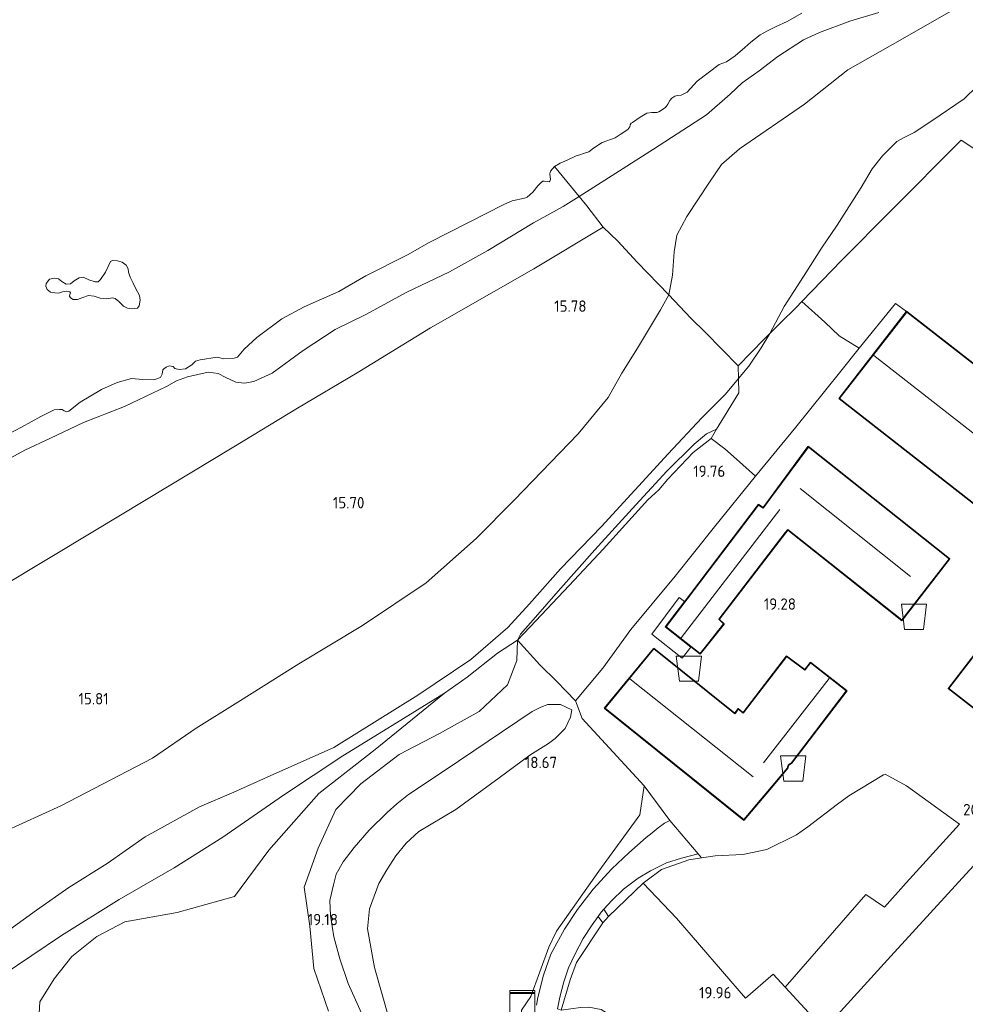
# Model space of a CAD drawing. Extents: x 196936 to 200438, y 361224 to 364196.
# Tile 249 of 256: x 198827 to 198977, y 363641 to 363797. Entities that reach past the tile are written whole.
import ezdxf
from ezdxf.enums import TextEntityAlignment as Align

# ---------------------------------------------------------------- set-up
doc = ezdxf.new("R2010")
doc.units = 0
for name, color, linetype, lineweight in [('B-ME-GR-BOUWLAND_AKKERBOUW-GV', 80, 'Continuous', 13), ('B-ME-GR-GRAS-GV', 60, 'Continuous', 13), ('B-ME-GW-TALUD_KRUIN-G', 90, 'Continuous', 18), ('B-ME-GW-TALUD_TEEN-G', 90, 'Continuous', 18), ('B-ME-IE-MEUBILAIR_WEGMEUBILAIR-S', 7, 'Continuous', 25), ('B-ME-IE-TERREINAFSCHEIDING_DOORGANG-G', 210, 'Continuous', 18), ('B-ME-IE-TERREINAFSCHEIDING_KUNSTMATIG_HEKWERK-G', 20, 'IE-TERREINAFSCHEIDING-KUNSTMATIG', 18), ('B-ME-KG-KADASTRAAL_DAKRAND-G', 170, 'Continuous', 18), ('B-ME-KG-KADASTRAAL_NOK-G', 10, 'Continuous', 18), ('B-ME-OG-BEBOUWING_BOERDERIJ-GV', 7, 'Continuous', 35), ('B-ME-OG-BEBOUWING_LUIFEL-GV', 7, 'Continuous', 18), ('B-ME-OG-BEBOUWING_SCHUUR-GV', 7, 'Continuous', 35), ('B-ME-OG-HOOGTEPUNT-S', 7, 'Continuous', 25), ('B-ME-OG-TERREIN_ERF-GV', 7, 'Continuous', 18), ('B-ME-OG-TERREIN_GROEN-GV', 7, 'Continuous', 18), ('B-ME-OG-TERREIN_GROEN_TUIN-GV', 7, 'Continuous', 18), ('B-ME-OG-WATER_POEL-GV', 7, 'Continuous', 18), ('B-ME-VH-VERHARDING_HALFVERHARDING-GV', 252, 'Continuous', 18), ('B-ME-VH-VERHARDING_STRAATBAKSTEEN-GV', 252, 'Continuous', 18)]:
    doc.layers.add(name, color=color, linetype=linetype, lineweight=lineweight)
doc.layers.add('B-ME-OG-BEBOUWING_SILO-S', color=7, linetype='Continuous')
doc.styles.add('NLCS-ISO-ANNOTATIVE-T18', font='NLCS-ISO.ttf', dxfattribs={"height": 1.8})
doc.linetypes.add('IE-TERREINAFSCHEIDING-KUNSTMATIG', pattern='A,4,[82,NLCS.SHX,S=0.75,R=90,X=0,Y=0],4,-2', length=10)

# ---------------------------------------------------------------- blocks, each defined once
blk = doc.blocks.new('SAL-HOOGTELABEL-SO')
at = {"color": 0, "linetype": 'ByBlock', "lineweight": -2, "style": 'NLCS-ISO-ANNOTATIVE-T18'}
blk.add_attdef('HOOGTE', text='', height=1.8, dxfattribs=at).set_placement((2.79, 0), align=Align.RIGHT)
blk = doc.blocks.new('SKL-DATA_KAST-SO')
at = {"color": 0, "linetype": 'ByBlock', "lineweight": 18}
for points in [[(-2, 2), (2, 2), (2, 1.68), (-2, 1.68)], [(-2, 1.52), (2, 1.52), (2, -2), (-2, -2)]]:
    blk.add_lwpolyline(points, close=True, dxfattribs=at)
blk = doc.blocks.new('SOG-OPSLAG-SO')
at = {"color": 0, "linetype": 'ByBlock', "lineweight": 18}
blk.add_lwpolyline([(-1.5, -2), (1.5, -2), (2, 2), (-2, 2)], close=True, dxfattribs=at)

msp = doc.modelspace()

# ---------------------------------------------------------------- linework, layer by layer
at = {"layer": 'B-ME-GR-BOUWLAND_AKKERBOUW-GV'}
msp.add_polyline3d([(198954.737, 363637.322, 20.138), (198965.332, 363648.923, 20.236), (198977.752, 363662.538, 20.171), (198987.09, 363672.545, 20.232), (198993.32, 363669.37, 20.405), (199007.479, 363659.392, 20.496), (199018.464, 363651.603, 20.604), (199022.952, 363649.57, 20.704), (199025.902, 363647.034, 20.669), (199029.882, 363644.038, 20.669), (199033.89, 363641.565, 20.556), (199034.892, 363641.418, 20.513), (199036.042, 363642.273, 20.495), (199045.148, 363653.418, 20.417), (199053.61, 363663, 20.391), (199059.113, 363670.239, 20.365)], dxfattribs=at)
at = {"layer": 'B-ME-GR-GRAS-GV'}
for points in [[(198963.408, 363798.432, 15.074), (198958.831, 363797.077, 15.07), (198953.986, 363795.29, 15.135), (198951.499, 363794.094, 15.156), (198947.424, 363791.475, 15.161), (198944.469, 363789.19, 15.117), (198941.747, 363787.311, 15.109), (198939.84, 363785.522, 15.117), (198936.087, 363782.217, 15.174), (198927.733, 363776.817, 15.161), (198919.991, 363771.903, 15.178), (198915.916, 363769.284, 15.026), (198912.038, 363774.025, 14.4), (198912.935, 363774.57, 14.4), (198914.043, 363775.06, 14.4), (198915.484, 363775.758, 14.4), (198916.028, 363775.912, 14.4), (198916.639, 363776.119, 14.4), (198917.475, 363776.393, 14.4), (198918.189, 363776.96, 14.4), (198919.591, 363777.848, 14.4), (198921.656, 363778.598, 14.4), (198922.425, 363779.096, 14.4), (198923.663, 363779.911, 14.4), (198923.957, 363780.31, 14.4), (198923.999, 363780.676, 14.4), (198924.149, 363780.906, 14.4), (198924.381, 363781.033, 14.4), (198925.592, 363781.882, 14.4), (198926.653, 363782.501, 14.4), (198927.44, 363782.626, 14.4), (198928.24, 363782.595, 14.4), (198928.533, 363782.716, 14.4), (198929.601, 363783.396, 14.4), (198929.969, 363783.91, 14.4), (198930.318, 363784.518, 14.4), (198930.639, 363784.883, 14.4), (198931.074, 363785.173, 14.4), (198931.488, 363785.279, 14.4), (198932.086, 363785.365, 14.4), (198933.037, 363785.842, 14.4), (198934.626, 363787.543, 14.4), (198938.118, 363790.199, 14.4), (198939.252, 363790.655, 14.4), (198940.627, 363791.577, 14.4), (198942.2, 363792.879, 14.4), (198943.133, 363793.729, 14.4), (198944.596, 363794.889, 14.4), (198945.752, 363795.527, 14.4), (198947.031, 363796.152, 14.4), (198948.893, 363797.018, 14.4), (198951.212, 363798.357, 14.4)], [(198978.962, 363786.757, 19.472), (198976.904, 363784.793, 19.389), (198971.783, 363781.293, 19.315), (198969.025, 363779.441, 19.297), (198967.51, 363778.686, 19.315), (198966.282, 363777.991, 19.271), (198964.005, 363775.742, 19.193), (198962.369, 363773.667, 19.241), (198960.633, 363770.736, 19.293), (198956.807, 363764.758, 19.406), (198954.306, 363761.109, 19.433), (198951.46, 363756.631, 19.289), (198948.396, 363751.868, 19.359), (198946.162, 363747.588, 19.138), (198945.252, 363746.683, 19.036), (198941.125, 363742.481, 18.578), (198935.927, 363747.734, 17.008), (198933.621, 363750.024, 16.852), (198930.153, 363753.694, 16.442), (198930.704, 363756.844, 16.503), (198930.979, 363760.553, 16.52), (198931.405, 363763.162, 16.486), (198932.986, 363766.131, 16.421), (198936.586, 363771.587, 16.312), (198938.484, 363774.366, 16.277), (198941.338, 363776.848, 16.19), (198951.62, 363783.941, 16.112), (198958.495, 363789.388, 15.956), (198967.159, 363794.257, 15.843), (198975.177, 363798.892, 15.808)], [(198979.558, 363776.166, 19.84), (198976.427, 363778.229, 19.673), (198965.288, 363767.018, 19.546), (198957.53, 363759.222, 19.414), (198951.219, 363752.655, 19.628), (198950.339, 363751.739, 19.605), (198947.8, 363749.215, 19.321), (198946.162, 363747.588, 19.138), (198948.396, 363751.868, 19.359), (198951.46, 363756.631, 19.289), (198954.306, 363761.109, 19.433), (198956.807, 363764.758, 19.406), (198960.633, 363770.736, 19.293), (198962.369, 363773.667, 19.241), (198964.005, 363775.742, 19.193), (198966.282, 363777.991, 19.271), (198967.51, 363778.686, 19.315), (198969.025, 363779.441, 19.297), (198971.783, 363781.293, 19.315), (198976.904, 363784.793, 19.389), (198978.962, 363786.757, 19.472)], [(198995.256, 363729.656, 20.315), (198967.808, 363751.059, 20.315), (198966.024, 363752.322, 19.994), (198960.303, 363745.248, 20.22), (198957.137, 363747.217, 20.014), (198954.831, 363749.395, 19.882), (198951.219, 363752.655, 19.628), (198957.53, 363759.222, 19.414), (198965.288, 363767.018, 19.546), (198976.427, 363778.229, 19.673), (198979.558, 363776.166, 19.84)], [(198825.58, 363731.704, 14.4), (198827.58, 363732.733, 14.4), (198830.644, 363734.438, 14.4), (198832.773, 363735.513, 14.4), (198833.611, 363735.569, 14.4), (198834.036, 363735.519, 14.4), (198834.353, 363735.328, 14.4), (198834.764, 363735.157, 14.4), (198835.116, 363735.27, 14.4), (198836.889, 363736.726, 14.4), (198840.266, 363738.733, 14.4), (198842.732, 363739.8, 14.4), (198845.027, 363740.456, 14.4), (198846.797, 363740.31, 14.4), (198848.547, 363740.259, 14.4), (198849.637, 363740.624, 14.4), (198849.849, 363741.123, 14.4), (198849.995, 363741.846, 14.4), (198850.138, 363742.014, 14.4), (198850.505, 363742.248, 14.4), (198850.959, 363742.441, 14.4), (198851.627, 363742.363, 14.4), (198851.895, 363742.024, 14.4), (198852.557, 363741.885, 14.4), (198853.558, 363742.014, 14.4), (198854.555, 363742.636, 14.4), (198855.146, 363743.214, 14.4), (198855.877, 363743.406, 14.4), (198858.61, 363743.856, 14.4), (198859.656, 363743.58, 14.4), (198861.299, 363743.665, 14.4), (198861.813, 363743.851, 14.4), (198862.882, 363745.081, 14.4), (198864.886, 363746.941, 14.4), (198868.837, 363749.898, 14.4), (198872.389, 363751.824, 14.4), (198877.878, 363754.231, 14.4), (198882.143, 363756.72, 14.4), (198888.725, 363760.047, 14.4), (198892.156, 363761.986, 14.4), (198898.526, 363765.204, 14.4), (198903.986, 363768.034, 14.4), (198905.318, 363768.59, 14.4), (198907.253, 363769.015, 14.4), (198907.674, 363769.183, 14.4), (198908.573, 363770.006, 14.4), (198909.399, 363770.992, 14.4), (198909.957, 363771.546, 14.4), (198910.162, 363771.708, 14.4), (198910.413, 363771.74, 14.4), (198910.867, 363771.657, 14.4), (198911.172, 363771.621, 14.4), (198911.308, 363771.729, 14.4), (198911.404, 363772.027, 14.4), (198911.359, 363772.434, 14.4), (198911.286, 363772.876, 14.4), (198911.397, 363773.296, 14.4), (198912.038, 363774.025, 14.4), (198915.916, 363769.284, 15.026), (198913.386, 363767.723, 15.065), (198908.694, 363765.113, 15.091), (198901.45, 363760.76, 15.13), (198895.371, 363757.384, 15.065), (198888.627, 363754.147, 15.074), (198882.127, 363750.604, 15.117), (198877.273, 363748.199, 15.083), (198872.191, 363744.893, 15.122), (198867.325, 363741.314, 15.248), (198864.388, 363739.985, 15.239), (198862.902, 363739.694, 15.165), (198861.533, 363739.884, 15), (198859.976, 363740.59, 14.887), (198858.724, 363741.26, 14.865), (198857.138, 363741.444, 14.809), (198853.9, 363740.707, 14.783), (198852.161, 363740.105, 14.77), (198850.569, 363739.176, 14.809), (198843.928, 363736.02, 14.879), (198837.418, 363733.467, 14.805), (198832.184, 363730.982, 14.826), (198828.099, 363729.076, 14.857), (198825.298, 363727.576, 14.922)], [(198825.298, 363727.576, 14.922), (198828.099, 363729.076, 14.857), (198832.184, 363730.982, 14.826), (198837.418, 363733.467, 14.805), (198843.928, 363736.02, 14.879), (198850.569, 363739.176, 14.809), (198852.161, 363740.105, 14.77), (198853.9, 363740.707, 14.783), (198857.138, 363741.444, 14.809), (198858.724, 363741.26, 14.865), (198859.976, 363740.59, 14.887), (198861.533, 363739.884, 15), (198862.902, 363739.694, 15.165), (198864.388, 363739.985, 15.239), (198867.325, 363741.314, 15.248), (198872.191, 363744.893, 15.122), (198877.273, 363748.199, 15.083), (198882.127, 363750.604, 15.117), (198888.627, 363754.147, 15.074), (198895.371, 363757.384, 15.065), (198901.45, 363760.76, 15.13), (198908.694, 363765.113, 15.091), (198913.386, 363767.723, 15.065), (198915.916, 363769.284, 15.026), (198917.157, 363767.807, 15.457), (198919.725, 363764.435, 15.643), (198908.732, 363757.837, 15.658), (198892.365, 363748.468, 15.655), (198880.752, 363741.346, 15.73), (198871.295, 363735.732, 15.667), (198861.217, 363729.626, 15.774), (198850.989, 363723.455, 15.571), (198839.149, 363716.34, 15.929), (198816.724, 363702.844, 16.242)], [(198816.724, 363702.844, 16.242), (198839.149, 363716.34, 15.929), (198850.989, 363723.455, 15.571), (198861.217, 363729.626, 15.774), (198871.295, 363735.732, 15.667), (198880.752, 363741.346, 15.73), (198892.365, 363748.468, 15.655), (198908.732, 363757.837, 15.658), (198919.725, 363764.435, 15.643), (198922.049, 363762.21, 16.018), (198925.145, 363758.9, 16.408), (198930.153, 363753.694, 16.442), (198928.799, 363751.347, 16.403), (198925.156, 363745.247, 16.347), (198922.689, 363741.298, 16.121), (198920.541, 363737.436, 16.13), (198915.798, 363731.683, 16.03), (198905.645, 363721.175, 15.829), (198899.616, 363715.085, 15.816), (198891.674, 363708.063, 15.634), (198881.622, 363701.343, 15.628), (198871.526, 363695.267, 15.712), (198861.845, 363689.188, 15.92), (198855.259, 363685.058, 16.024), (198848.365, 363680.271, 16.218), (198833.797, 363672.73, 16.413), (198824.807, 363668.605, 16.251)], [(198824.807, 363668.605, 16.251), (198833.797, 363672.73, 16.413), (198848.365, 363680.271, 16.218), (198855.259, 363685.058, 16.024), (198861.845, 363689.188, 15.92), (198871.526, 363695.267, 15.712), (198881.622, 363701.343, 15.628), (198891.674, 363708.063, 15.634), (198899.616, 363715.085, 15.816), (198905.645, 363721.175, 15.829), (198915.798, 363731.683, 16.03), (198920.541, 363737.436, 16.13), (198922.689, 363741.298, 16.121), (198925.156, 363745.247, 16.347), (198928.799, 363751.347, 16.403), (198930.153, 363753.694, 16.442), (198933.621, 363750.024, 16.852), (198935.927, 363747.734, 17.008), (198941.125, 363742.481, 18.578), (198941.177, 363740.449, 18.752), (198939.095, 363737.994, 18.587), (198935.341, 363734.242, 18.583), (198930.026, 363728.53, 18.535), (198919.477, 363717.004, 18.391), (198912.994, 363710.311, 18.317), (198908.067, 363704.74, 18.213), (198904.627, 363701.014, 17.969), (198898.797, 363695.951, 17.69), (198890.352, 363690.261, 17.332), (198877.076, 363681.966, 17.21), (198867.001, 363677.48, 17.394), (198861.225, 363674.896, 17.355), (198855.788, 363672.581, 17.394), (198847.207, 363667.835, 17.363), (198841.178, 363663.621, 17.359), (198835.071, 363659.785, 17.363), (198829.978, 363656.2, 17.424), (198821.449, 363650.064, 17.536)], [(198821.449, 363650.064, 17.536), (198829.978, 363656.2, 17.424), (198835.071, 363659.785, 17.363), (198841.178, 363663.621, 17.359), (198847.207, 363667.835, 17.363), (198855.788, 363672.581, 17.394), (198861.225, 363674.896, 17.355), (198867.001, 363677.48, 17.394), (198877.076, 363681.966, 17.21), (198890.352, 363690.261, 17.332), (198898.797, 363695.951, 17.69), (198904.627, 363701.014, 17.969), (198908.067, 363704.74, 18.213), (198912.994, 363710.311, 18.317), (198919.477, 363717.004, 18.391), (198930.026, 363728.53, 18.535), (198935.341, 363734.242, 18.583), (198939.095, 363737.994, 18.587), (198941.177, 363740.449, 18.752), (198941.235, 363738.183, 18.921), (198937.67, 363732.433, 19.002), (198936.098, 363731.687, 18.889), (198934.141, 363730.025, 18.898), (198929.842, 363725.788, 18.872), (198924.354, 363719.831, 18.902), (198918.428, 363713.305, 18.763), (198912.59, 363706.739, 18.593), (198909.019, 363702.633, 18.506), (198906.636, 363699.969, 18.489), (198906.174, 363699.006, 18.61), (198903.004, 363696.929, 18.259), (198898.216, 363693.135, 18.124), (198894.598, 363690.613, 18.007), (198886.336, 363685.475, 17.908), (198878.47, 363680.687, 17.872), (198869.087, 363674.448, 17.881), (198859.469, 363667.8, 17.878), (198851.761, 363662.93, 17.893), (198843.053, 363657.903, 17.632), (198833.905, 363652.194, 17.59), (198824.539, 363645.875, 17.641)], [(198830.153, 363636.042, 17.596), (198830.498, 363641.683, 17.398), (198832.781, 363645.339, 17.47), (198835.569, 363648.849, 17.479), (198839.542, 363652.033, 17.578), (198843.941, 363654.341, 17.512), (198852.257, 363655.853, 18.034), (198861.333, 363658.362, 18.307), (198866.756, 363665.708, 18.223), (198874.697, 363674.689, 18.103), (198883.628, 363681.667, 18.019), (198894.598, 363690.613, 18.007), (198898.216, 363693.135, 18.124), (198903.004, 363696.929, 18.259), (198906.174, 363699.006, 18.61), (198906.08, 363695.77, 19.057), (198904.601, 363691.902, 19.057), (198900.078, 363687.71, 18.949), (198893.794, 363684.206, 19.006), (198887.431, 363680.877, 18.847), (198881.332, 363676.235, 18.742), (198877.373, 363672.185, 18.892), (198874.566, 363666.011, 19.159), (198872.347, 363659.872, 19.153), (198873.245, 363653.697, 19.06), (198873.893, 363646.953, 19.027), (198876.235, 363640.21, 19.072)], [(198876.235, 363640.21, 19.072), (198873.893, 363646.953, 19.027), (198873.245, 363653.697, 19.06), (198872.347, 363659.872, 19.153), (198874.566, 363666.011, 19.159), (198877.373, 363672.185, 18.892), (198881.332, 363676.235, 18.742), (198887.431, 363680.877, 18.847), (198893.794, 363684.206, 19.006), (198900.078, 363687.71, 18.949), (198904.601, 363691.902, 19.057), (198906.08, 363695.77, 19.057), (198906.174, 363699.006, 18.61), (198909.69, 363695.062, 19.282), (198912.382, 363692.442, 19.357), (198915.333, 363689.366, 19.243), (198916.396, 363686.569, 19.111), (198926.208, 363675.895, 19.051), (198925.521, 363671.335, 18.96), (198919.038, 363662.415, 18.822), (198912.362, 363652.903, 18.852), (198911.128, 363650.357, 19.042), (198908.278, 363642.551, 18.994), (198906.797, 363640.359, 18.997)], [(198824.539, 363645.875, 17.641), (198833.905, 363652.194, 17.59), (198843.053, 363657.903, 17.632), (198851.761, 363662.93, 17.893), (198859.469, 363667.8, 17.878), (198869.087, 363674.448, 17.881), (198878.47, 363680.687, 17.872), (198886.336, 363685.475, 17.908), (198894.598, 363690.613, 18.007), (198883.628, 363681.667, 18.019), (198874.697, 363674.689, 18.103), (198866.756, 363665.708, 18.223), (198861.333, 363658.362, 18.307), (198852.257, 363655.853, 18.034), (198843.941, 363654.341, 17.512), (198839.542, 363652.033, 17.578), (198835.569, 363648.849, 17.479), (198832.781, 363645.339, 17.47), (198830.498, 363641.683, 17.398), (198830.153, 363636.042, 17.596)], [(198881.465, 363639.908, 19.047), (198879.356, 363644.568, 19.066), (198877.998, 363648.49, 19.092), (198877.056, 363651.993, 19.105), (198876.562, 363655.35, 19.066), (198876.42, 363657.737, 19.105), (198877.034, 363660.222, 19.06), (198877.419, 363661.943, 19.053), (198878.57, 363663.855, 19.079), (198880.274, 363666.121, 19.027), (198882.683, 363668.863, 18.936), (198885.521, 363671.694, 18.923), (198887.027, 363673.054, 18.949), (198888.921, 363674.554, 19.034), (198894.557, 363678.27, 19.171), (198908.48, 363687.718, 19.367), (198909.861, 363688.394, 19.341), (198910.974, 363688.776, 19.341), (198912.973, 363688.777, 19.276), (198914.784, 363687.963, 19.21), (198914.554, 363686.781, 19.132), (198913.699, 363685.021, 19.034), (198912.121, 363683.438, 19.034), (198911.098, 363682.627, 18.871), (198908.142, 363680.785, 18.74), (198903.261, 363677.168, 18.57), (198896.405, 363672.152, 18.466), (198890.514, 363668.652, 18.453), (198888.538, 363666.836, 18.433), (198886.866, 363664.846, 18.44), (198885.489, 363662.588, 18.472), (198884.173, 363660.463, 18.551), (198882.726, 363656.401, 18.596), (198882.405, 363653.232, 18.662), (198883.508, 363647.108, 18.701), (198885.815, 363638.939, 18.766)], [(198885.815, 363638.939, 18.766), (198883.508, 363647.108, 18.701), (198882.405, 363653.232, 18.662), (198882.726, 363656.401, 18.596), (198884.173, 363660.463, 18.551), (198885.489, 363662.588, 18.472), (198886.866, 363664.846, 18.44), (198888.538, 363666.836, 18.433), (198890.514, 363668.652, 18.453), (198896.405, 363672.152, 18.466), (198903.261, 363677.168, 18.57), (198908.142, 363680.785, 18.74), (198911.098, 363682.627, 18.871), (198912.121, 363683.438, 19.034), (198913.699, 363685.021, 19.034), (198914.554, 363686.781, 19.132), (198914.784, 363687.963, 19.21), (198912.973, 363688.777, 19.276), (198910.974, 363688.776, 19.341), (198909.861, 363688.394, 19.341), (198908.48, 363687.718, 19.367), (198894.557, 363678.27, 19.171), (198888.921, 363674.554, 19.034), (198887.027, 363673.054, 18.949), (198885.521, 363671.694, 18.923), (198882.683, 363668.863, 18.936), (198880.274, 363666.121, 19.027), (198878.57, 363663.855, 19.079), (198877.419, 363661.943, 19.053), (198877.034, 363660.222, 19.06), (198876.42, 363657.737, 19.105), (198876.562, 363655.35, 19.066), (198877.056, 363651.993, 19.105), (198877.998, 363648.49, 19.092), (198879.356, 363644.568, 19.066), (198881.465, 363639.908, 19.047)], [(198906.797, 363640.359, 18.997), (198908.278, 363642.551, 18.994), (198911.128, 363650.357, 19.042), (198912.362, 363652.903, 18.852), (198919.038, 363662.415, 18.822), (198925.521, 363671.335, 18.96), (198926.208, 363675.895, 19.051), (198930.31, 363670.417, 18.996), (198929.458, 363670.02, 18.987), (198928.467, 363669.235, 18.944), (198927.511, 363668.477, 18.944), (198926.555, 363667.72, 18.944), (198923.821, 363665.276, 18.848), (198921.09, 363662.78, 18.851), (198918.153, 363659.546, 18.851), (198915.691, 363656.306, 18.875), (198913.602, 363653.228, 18.896), (198911.45, 363649.256, 18.893), (198910.309, 363645.934, 18.938), (198909.412, 363642.387, 19.019), (198909.177, 363641.174, 19.1)]]:
    msp.add_polyline3d(points, dxfattribs=at)
for points in [[(198950.272, 363732.765, 19.892), (198943.854, 363724.991, 20.006), (198940.877, 363727.66, 19.757), (198939.008, 363729.288, 19.699), (198936.848, 363730.95, 19.472), (198937.67, 363732.433, 19.002), (198941.235, 363738.183, 18.921), (198941.177, 363740.449, 18.752), (198942.832, 363742.4, 18.884), (198944.785, 363745.338, 19.136), (198946.162, 363747.588, 19.138), (198947.8, 363749.215, 19.321), (198950.339, 363751.739, 19.605), (198951.219, 363752.655, 19.628), (198954.831, 363749.395, 19.882), (198957.137, 363747.217, 20.014), (198960.303, 363745.248, 20.22), (198957.384, 363741.638, 20.346)], [(198942.832, 363742.4, 18.884), (198941.177, 363740.449, 18.752), (198941.125, 363742.481, 18.578), (198945.252, 363746.683, 19.036), (198946.162, 363747.588, 19.138), (198944.785, 363745.338, 19.136)], [(198907.191, 363700.033, 18.884), (198906.174, 363699.006, 18.61), (198906.636, 363699.969, 18.489), (198909.019, 363702.633, 18.506), (198912.59, 363706.739, 18.593), (198918.428, 363713.305, 18.763), (198924.354, 363719.831, 18.902), (198929.842, 363725.788, 18.872), (198934.141, 363730.025, 18.898), (198936.098, 363731.687, 18.889), (198937.67, 363732.433, 19.002), (198936.848, 363730.95, 19.472), (198934, 363728.74, 19.488), (198929.98, 363724.501, 19.441), (198928.58, 363722.837, 19.319), (198926.787, 363721.25, 19.419), (198919.72, 363713.433, 19.358), (198914.375, 363707.645, 19.184), (198909.052, 363702.04, 18.958)], [(198919.692, 363694.533, 19.592), (198915.333, 363689.366, 19.243), (198912.382, 363692.442, 19.357), (198909.69, 363695.062, 19.282), (198906.174, 363699.006, 18.61), (198907.191, 363700.033, 18.884), (198909.052, 363702.04, 18.958), (198914.375, 363707.645, 19.184), (198919.72, 363713.433, 19.358), (198926.787, 363721.25, 19.419), (198928.58, 363722.837, 19.319), (198929.98, 363724.501, 19.441), (198934, 363728.74, 19.488), (198936.848, 363730.95, 19.472), (198939.008, 363729.288, 19.699), (198940.877, 363727.66, 19.757), (198943.854, 363724.991, 20.006), (198937.379, 363716.939, 19.847), (198931.163, 363709.151, 19.935), (198924.139, 363700.683, 19.844)], [(198967.73, 363660.539, 20.193), (198964.281, 363656.696, 20.171), (198961.355, 363658.707, 20.097), (198948.571, 363644.008, 20.029), (198946.667, 363646.072, 19.992), (198942.294, 363642.274, 20.045), (198931.348, 363654.97, 19.44), (198926.056, 363660.502, 19.105), (198928.967, 363662.642, 19.257), (198933.329, 363664.211, 19.305), (198935.319, 363664.503, 19.389), (198937.456, 363664.816, 19.479), (198941.88, 363665.047, 19.531), (198945.689, 363665.844, 19.566), (198950.373, 363668.156, 19.623), (198952.159, 363669.405, 19.618), (198956.851, 363673.01, 19.736), (198958.644, 363674.32, 19.727), (198964.143, 363677.677, 19.862), (198964.428, 363677.737, 19.871), (198967.81, 363675.921, 20.027), (198976.163, 363669.854, 20.107)], [(198926.056, 363660.502, 19.105), (198920.582, 363655.222, 19.083), (198919.85, 363656.365, 18.933), (198921.122, 363657.75, 18.896), (198922.97, 363659.566, 18.884), (198925.304, 363661.287, 18.884), (198927.218, 363662.45, 18.89), (198929.774, 363663.715, 18.938), (198932.155, 363664.464, 18.953), (198934.785, 363665.157, 18.998), (198935.319, 363664.503, 19.389), (198933.329, 363664.211, 19.305), (198928.967, 363662.642, 19.257)], [(198914.494, 363645.182, 19.118), (198913.072, 363640.392, 19.105), (198912.527, 363640.57, 19.081), (198912.887, 363642.423, 18.953), (198913.483, 363644.864, 18.863), (198914.221, 363647.074, 18.86), (198915.305, 363649.271, 18.872), (198916.574, 363651.729, 18.893), (198918.001, 363653.877, 18.935), (198918.948, 363655.225, 18.897), (198919.687, 363654.18, 19.083), (198915.492, 363647.915, 19.109)]]:
    msp.add_polyline3d(points, close=True, dxfattribs=at)
at = {"layer": 'B-ME-GW-TALUD_KRUIN-G'}
for points in [[(198825.298, 363727.576, 14.922), (198828.099, 363729.076, 14.857), (198832.184, 363730.982, 14.826), (198837.418, 363733.467, 14.805), (198843.928, 363736.02, 14.879), (198850.569, 363739.176, 14.809), (198852.161, 363740.105, 14.77), (198853.9, 363740.707, 14.783), (198857.138, 363741.444, 14.809), (198858.724, 363741.26, 14.865), (198859.976, 363740.59, 14.887), (198861.533, 363739.884, 15), (198862.902, 363739.694, 15.165), (198864.388, 363739.985, 15.239), (198867.325, 363741.314, 15.248), (198872.191, 363744.893, 15.122), (198877.273, 363748.199, 15.083), (198882.127, 363750.604, 15.117), (198888.627, 363754.147, 15.074), (198895.371, 363757.384, 15.065), (198901.45, 363760.76, 15.13), (198908.694, 363765.113, 15.091), (198913.386, 363767.723, 15.065), (198915.916, 363769.284, 15.026), (198919.991, 363771.903, 15.178), (198927.733, 363776.817, 15.161), (198936.087, 363782.217, 15.174), (198939.84, 363785.522, 15.117), (198941.747, 363787.311, 15.109), (198944.469, 363789.19, 15.117), (198947.424, 363791.475, 15.161), (198951.499, 363794.094, 15.156), (198953.986, 363795.29, 15.135), (198958.831, 363797.077, 15.07), (198963.408, 363798.432, 15.074)], [(198946.162, 363747.588, 19.138), (198948.396, 363751.868, 19.359), (198951.46, 363756.631, 19.289), (198954.306, 363761.109, 19.433), (198956.807, 363764.758, 19.406), (198960.633, 363770.736, 19.293), (198962.369, 363773.667, 19.241), (198964.005, 363775.742, 19.193), (198966.282, 363777.991, 19.271), (198967.51, 363778.686, 19.315), (198969.025, 363779.441, 19.297), (198971.783, 363781.293, 19.315), (198976.904, 363784.793, 19.389), (198978.962, 363786.757, 19.472)], [(198941.177, 363740.449, 18.752), (198942.832, 363742.4, 18.884), (198944.785, 363745.338, 19.136), (198946.162, 363747.588, 19.138)], [(198877.076, 363681.966, 17.21), (198890.352, 363690.261, 17.332), (198898.797, 363695.951, 17.69), (198904.627, 363701.014, 17.969), (198908.067, 363704.74, 18.213), (198912.994, 363710.311, 18.317), (198919.477, 363717.004, 18.391), (198930.026, 363728.53, 18.535), (198935.341, 363734.242, 18.583), (198939.095, 363737.994, 18.587), (198941.177, 363740.449, 18.752)], [(198876.235, 363640.21, 19.072), (198873.893, 363646.953, 19.027), (198873.245, 363653.697, 19.06), (198872.347, 363659.872, 19.153), (198874.566, 363666.011, 19.159), (198877.373, 363672.185, 18.892), (198881.332, 363676.235, 18.742), (198887.431, 363680.877, 18.847), (198893.794, 363684.206, 19.006), (198900.078, 363687.71, 18.949), (198904.601, 363691.902, 19.057), (198906.08, 363695.77, 19.057), (198906.174, 363699.006, 18.61)], [(198914.784, 363687.963, 19.21), (198912.973, 363688.777, 19.276), (198910.974, 363688.776, 19.341), (198909.861, 363688.394, 19.341), (198908.48, 363687.718, 19.367)], [(198908.48, 363687.718, 19.367), (198894.557, 363678.27, 19.171), (198888.921, 363674.554, 19.034), (198887.027, 363673.054, 18.949), (198885.521, 363671.694, 18.923), (198882.683, 363668.863, 18.936), (198880.274, 363666.121, 19.027), (198878.57, 363663.855, 19.079), (198877.419, 363661.943, 19.053), (198877.034, 363660.222, 19.06), (198876.42, 363657.737, 19.105), (198876.562, 363655.35, 19.066), (198877.056, 363651.993, 19.105), (198877.998, 363648.49, 19.092), (198879.356, 363644.568, 19.066), (198881.465, 363639.908, 19.047), (198883.693, 363636.675, 19.001), (198885.863, 363634.146, 18.929), (198887.387, 363632.854, 18.825)], [(198821.449, 363650.064, 17.536), (198829.978, 363656.2, 17.424), (198835.071, 363659.785, 17.363), (198841.178, 363663.621, 17.359), (198847.207, 363667.835, 17.363), (198855.788, 363672.581, 17.394), (198861.225, 363674.896, 17.355), (198867.001, 363677.48, 17.394), (198877.076, 363681.966, 17.21)], [(198861.333, 363658.362, 18.307), (198852.257, 363655.853, 18.034), (198843.941, 363654.341, 17.512), (198839.542, 363652.033, 17.578), (198835.569, 363648.849, 17.479), (198832.781, 363645.339, 17.47), (198830.498, 363641.683, 17.398), (198830.153, 363636.042, 17.596)]]:
    msp.add_polyline3d(points, dxfattribs=at)
at = {"layer": 'B-ME-GW-TALUD_TEEN-G'}
for points in [[(198936.586, 363771.587, 16.312), (198932.986, 363766.131, 16.421), (198931.405, 363763.162, 16.486), (198930.979, 363760.553, 16.52), (198930.704, 363756.844, 16.503), (198930.153, 363753.694, 16.442), (198928.799, 363751.347, 16.403), (198925.156, 363745.247, 16.347), (198922.689, 363741.298, 16.121), (198920.541, 363737.436, 16.13), (198915.798, 363731.683, 16.03)], [(198937.67, 363732.433, 19.002), (198936.098, 363731.687, 18.889), (198934.141, 363730.025, 18.898), (198929.842, 363725.788, 18.872), (198924.354, 363719.831, 18.902), (198918.428, 363713.305, 18.763), (198912.59, 363706.739, 18.593), (198909.019, 363702.633, 18.506), (198906.636, 363699.969, 18.489), (198906.174, 363699.006, 18.61)], [(198824.807, 363668.605, 16.251), (198833.797, 363672.73, 16.413), (198848.365, 363680.271, 16.218), (198855.259, 363685.058, 16.024), (198861.845, 363689.188, 15.92), (198871.526, 363695.267, 15.712), (198881.622, 363701.343, 15.628), (198891.674, 363708.063, 15.634), (198899.616, 363715.085, 15.816), (198905.645, 363721.175, 15.829), (198915.798, 363731.683, 16.03)], [(198861.333, 363658.362, 18.307), (198866.756, 363665.708, 18.223), (198874.697, 363674.689, 18.103), (198883.628, 363681.667, 18.019), (198894.598, 363690.613, 18.007)], [(198914.784, 363687.963, 19.21), (198914.554, 363686.781, 19.132), (198913.699, 363685.021, 19.034), (198912.121, 363683.438, 19.034), (198911.098, 363682.627, 18.871)], [(198887.387, 363632.854, 18.825), (198885.815, 363638.939, 18.766), (198883.508, 363647.108, 18.701), (198882.405, 363653.232, 18.662), (198882.726, 363656.401, 18.596), (198884.173, 363660.463, 18.551), (198885.489, 363662.588, 18.472), (198886.866, 363664.846, 18.44), (198888.538, 363666.836, 18.433), (198890.514, 363668.652, 18.453), (198896.405, 363672.152, 18.466), (198903.261, 363677.168, 18.57), (198908.142, 363680.785, 18.74), (198911.098, 363682.627, 18.871)]]:
    msp.add_polyline3d(points, dxfattribs=at)
at = {"layer": 'B-ME-IE-TERREINAFSCHEIDING_DOORGANG-G'}
for points in [[(198957.137, 363747.217, 20.014), (198960.303, 363745.248, 20.22)], [(198940.877, 363727.66, 19.757), (198943.854, 363724.991, 20.006)], [(198920.582, 363655.222, 19.083), (198919.687, 363654.18, 19.083)]]:
    msp.add_polyline3d(points, dxfattribs=at)
at = {"layer": 'B-ME-IE-TERREINAFSCHEIDING_KUNSTMATIG_HEKWERK-G'}
for points in [[(199091.244, 363698.08, 20.569), (199084.416, 363702.886, 20.574), (199070.267, 363712.845, 20.486), (199058.576, 363720.701, 20.49), (199049.432, 363727.423, 20.279), (199036.142, 363736.444, 20.229), (199022.836, 363745.922, 20.044), (199005.781, 363757.646, 20.26), (198993.561, 363766.186, 20.23), (198986.617, 363771.221, 20.119), (198979.558, 363776.166, 19.84), (198976.427, 363778.229, 19.673), (198965.288, 363767.018, 19.546), (198957.53, 363759.222, 19.414), (198951.219, 363752.655, 19.628), (198950.339, 363751.739, 19.605), (198947.8, 363749.215, 19.321)], [(198946.162, 363747.588, 19.138), (198945.252, 363746.683, 19.036), (198941.125, 363742.481, 18.578), (198935.927, 363747.734, 17.008), (198933.621, 363750.024, 16.852), (198930.153, 363753.694, 16.442), (198925.145, 363758.9, 16.408), (198922.049, 363762.21, 16.018), (198919.725, 363764.435, 15.643), (198908.732, 363757.837, 15.658), (198892.365, 363748.468, 15.655), (198880.752, 363741.346, 15.73), (198871.295, 363735.732, 15.667), (198861.217, 363729.626, 15.774), (198850.989, 363723.455, 15.571), (198839.149, 363716.34, 15.929), (198816.724, 363702.844, 16.242)], [(198967.808, 363751.059, 20.315), (198966.024, 363752.322, 19.994), (198960.303, 363745.248, 20.22), (198957.384, 363741.638, 20.346), (198950.272, 363732.765, 19.892), (198943.854, 363724.991, 20.006)], [(198951.219, 363752.655, 19.628), (198954.831, 363749.395, 19.882), (198957.137, 363747.217, 20.014)], [(198947.8, 363749.215, 19.321), (198946.162, 363747.588, 19.138)], [(198941.235, 363738.183, 18.921), (198941.177, 363740.449, 18.752), (198941.125, 363742.481, 18.578)], [(198937.67, 363732.433, 19.002), (198941.235, 363738.183, 18.921)], [(198906.174, 363699.006, 18.61), (198907.191, 363700.033, 18.884), (198909.052, 363702.04, 18.958), (198914.375, 363707.645, 19.184), (198919.72, 363713.433, 19.358), (198926.787, 363721.25, 19.419), (198928.58, 363722.837, 19.319), (198929.98, 363724.501, 19.441), (198934, 363728.74, 19.488), (198936.848, 363730.95, 19.472), (198937.67, 363732.433, 19.002)], [(198936.848, 363730.95, 19.472), (198939.008, 363729.288, 19.699), (198940.877, 363727.66, 19.757)], [(198924.139, 363700.683, 19.844), (198931.163, 363709.151, 19.935), (198937.379, 363716.939, 19.847), (198943.854, 363724.991, 20.006)], [(198915.333, 363689.366, 19.243), (198919.692, 363694.533, 19.592), (198924.139, 363700.683, 19.844)], [(198894.598, 363690.613, 18.007), (198898.216, 363693.135, 18.124), (198903.004, 363696.929, 18.259), (198906.174, 363699.006, 18.61)], [(198915.333, 363689.366, 19.243), (198912.382, 363692.442, 19.357), (198909.69, 363695.062, 19.282), (198906.174, 363699.006, 18.61)], [(198824.539, 363645.875, 17.641), (198833.905, 363652.194, 17.59), (198843.053, 363657.903, 17.632), (198851.761, 363662.93, 17.893), (198859.469, 363667.8, 17.878), (198869.087, 363674.448, 17.881), (198878.47, 363680.687, 17.872), (198886.336, 363685.475, 17.908), (198894.598, 363690.613, 18.007)], [(198915.333, 363689.366, 19.243), (198916.396, 363686.569, 19.111)], [(198916.396, 363686.569, 19.111), (198926.208, 363675.895, 19.051), (198925.521, 363671.335, 18.96), (198919.038, 363662.415, 18.822), (198912.362, 363652.903, 18.852), (198911.128, 363650.357, 19.042)], [(198976.163, 363669.854, 20.107), (198967.81, 363675.921, 20.027), (198964.428, 363677.737, 19.871), (198964.143, 363677.677, 19.862), (198958.644, 363674.32, 19.727), (198956.851, 363673.01, 19.736), (198952.159, 363669.405, 19.618), (198950.373, 363668.156, 19.623), (198945.689, 363665.844, 19.566), (198941.88, 363665.047, 19.531), (198937.456, 363664.816, 19.479), (198935.319, 363664.503, 19.389), (198933.329, 363664.211, 19.305), (198928.967, 363662.642, 19.257)], [(198976.163, 363669.854, 20.107), (198967.73, 363660.539, 20.193), (198964.281, 363656.696, 20.171)], [(198928.967, 363662.642, 19.257), (198926.056, 363660.502, 19.105), (198920.582, 363655.222, 19.083)], [(198956.772, 363635.116, 20.19), (198954.737, 363637.322, 20.138), (198948.571, 363644.008, 20.029), (198946.667, 363646.072, 19.992), (198942.294, 363642.274, 20.045), (198931.348, 363654.97, 19.44), (198926.056, 363660.502, 19.105)], [(198964.281, 363656.696, 20.171), (198961.355, 363658.707, 20.097), (198948.571, 363644.008, 20.029)], [(198919.687, 363654.18, 19.083), (198915.492, 363647.915, 19.109), (198914.494, 363645.182, 19.118), (198913.072, 363640.392, 19.105), (198916.124, 363640.812, 19.266), (198917.49, 363640.84, 19.37), (198919.432, 363640.491, 19.509), (198921.396, 363639.272, 19.64), (198923.922, 363635.944, 19.836), (198925.888, 363633.673, 19.905), (198926.211, 363632.985, 19.901), (198925.601, 363632.002, 19.905), (198925.076, 363631.475, 19.914), (198922.053, 363630.246, 19.805), (198924.617, 363622.176, 19.84), (198927.208, 363622.619, 19.892), (198928.971, 363616.19, 19.866), (198927.273, 363614.9, 19.818), (198926.51, 363614.462, 19.709), (198925.095, 363614.007, 19.631), (198924.236, 363613.907, 19.481)], [(198911.128, 363650.357, 19.042), (198908.278, 363642.551, 18.994), (198906.797, 363640.359, 18.997), (198907.159, 363636.536, 19.012), (198908.39, 363629.929, 19.051), (198910.893, 363623.304, 19.021), (198906.515, 363617.314, 18.928), (198898.955, 363607.053, 19.201), (198887.885, 363592.719, 19.663), (198876.849, 363576.748, 20.248), (198871.143, 363582.57, 20.273), (198864.733, 363589.503, 20.074), (198858.687, 363595.77, 19.552), (198849.209, 363605.898, 18.998), (198840.205, 363615.809, 18.515), (198830.352, 363626.021, 18.231), (198816.676, 363640.61, 17.953)]]:
    msp.add_polyline3d(points, dxfattribs=at)
at = {"layer": 'B-ME-KG-KADASTRAAL_DAKRAND-G'}
for points in [[(199011.943, 363694.499, 22.742), (198990.519, 363711.236, 22.736), (198990.396, 363711.505, 22.736), (198990.162, 363711.754, 22.736), (198989.893, 363711.912, 22.736), (198989.558, 363711.987, 22.736), (198957.195, 363737.27, 22.727), (198967.817, 363750.988, 22.772), (198995.226, 363729.616, 22.74), (199022.635, 363708.244, 22.709)], [(198967.056, 363702.191, 23.861), (198948.998, 363716.545, 23.855), (198948.59, 363716.031, 23.374), (198938.04, 363702.303, 23.374), (198938.818, 363701.571, 22.543), (198935.093, 363696.902, 22.52), (198929.727, 363701.127, 23.106), (198944.338, 363720.412, 23.105), (198945.068, 363719.898, 23.24), (198952.245, 363729.598, 23.795), (198974.556, 363711.894, 23.896)], [(198989.408, 363679.763, 23.574), (198974.513, 363691.334, 23.717), (198984.322, 363704.09, 24.057), (198999.125, 363692.423, 23.624)], [(198940.601, 363687.304, 23.214), (198940.733, 363687.499, 21.726), (198941.126, 363688.055, 21.726), (198941.933, 363687.427, 22.089), (198948.813, 363696.389, 22.026), (198951.699, 363694.219, 23.082), (198952.599, 363695.383, 23.082), (198958.254, 363690.967, 23.157), (198949.544, 363679.53, 23.158), (198949.271, 363679.384, 23.158), (198949.07, 363679.166, 23.158), (198948.957, 363678.926, 23.158), (198948.938, 363678.792, 23.135), (198942.024, 363670.559, 22.813), (198920.04, 363688.223, 22.816), (198927.748, 363697.625, 23.214)]]:
    msp.add_polyline3d(points, close=True, dxfattribs=at)
at = {"layer": 'B-ME-KG-KADASTRAAL_NOK-G'}
for points in [[(198962.638, 363744.106, 26.033), (198989.886, 363722.835, 26.033), (199017.135, 363701.565, 26.033)], [(198950.937, 363723.016, 30.023), (198968.429, 363709.061, 29.969)], [(198932.089, 363699.352, 25.454), (198947.716, 363719.7, 25.403)], [(198943.498, 363677.341, 28.805), (198923.963, 363692.855, 28.73)], [(198945.138, 363679.565, 25.709), (198955.514, 363692.94, 25.709)]]:
    msp.add_polyline3d(points, dxfattribs=at)
at = {"layer": 'B-ME-OG-BEBOUWING_BOERDERIJ-GV'}
msp.add_polyline3d([(198927.741, 363697.695, 19.637), (198940.581, 363687.384, 19.637), (198940.689, 363687.523, 19.637), (198941.115, 363688.126, 19.637), (198941.924, 363687.497, 19.637), (198948.803, 363696.459, 19.363), (198951.689, 363694.289, 19.537), (198952.59, 363695.453, 19.637), (198958.324, 363690.976, 19.637), (198949.576, 363679.489, 19.637), (198949.302, 363679.344, 19.292), (198949.112, 363679.138, 19.292), (198949.005, 363678.911, 19.292), (198948.985, 363678.771, 19.292), (198946.645, 363675.984, 19.244), (198942.031, 363670.489, 19.124), (198919.969, 363688.216, 19.551)], close=True, dxfattribs=at)
at = {"layer": 'B-ME-OG-BEBOUWING_LUIFEL-GV'}
msp.add_polyline3d([(198933.643, 363697.889, 22.451), (198932.24, 363696.117, 22.301), (198927.431, 363699.929, 22.301), (198931.794, 363705.749, 22.301), (198932.631, 363705.125, 22.301), (198929.582, 363701.112, 22.301)], close=True, dxfattribs=at)
at = {"layer": 'B-ME-OG-BEBOUWING_SCHUUR-GV'}
for points in [[(199013.344, 363696.218, 20.301), (199011.952, 363694.429, 20.315), (199008.213, 363697.353, 20.315), (198990.477, 363711.209, 20.312), (198990.354, 363711.477, 20.328), (198990.137, 363711.71, 20.328), (198989.874, 363711.865, 20.328), (198989.542, 363711.939, 20.328), (198989.085, 363712.296, 20.312), (198980.574, 363718.935, 20.315), (198957.125, 363737.261, 20.315), (198967.808, 363751.059, 20.315), (198995.256, 363729.656, 20.315), (199022.705, 363708.253, 20.315)], [(198952.236, 363729.669, 20.163), (198974.626, 363711.902, 20.26), (198967.065, 363702.12, 19.49), (198949.006, 363716.475, 19.808), (198948.629, 363716, 19.781), (198938.107, 363702.308, 19.49), (198938.886, 363701.576, 19.49), (198935.101, 363696.832, 19.49), (198929.658, 363701.118, 19.937), (198944.327, 363720.481, 20.042), (198945.057, 363719.967, 20.086)], [(198999.195, 363692.432, 20.294), (198989.417, 363679.693, 20.294), (198989.136, 363679.911, 20.127), (198978.703, 363688.014, 20.114), (198974.443, 363691.325, 19.98), (198984.313, 363704.16, 20.294), (198995.156, 363695.615, 20.48)]]:
    msp.add_polyline3d(points, close=True, dxfattribs=at)
at = {"layer": 'B-ME-OG-TERREIN_ERF-GV'}
msp.add_polyline3d([(198977.752, 363662.538, 20.171), (198965.332, 363648.923, 20.236), (198954.737, 363637.322, 20.138), (198948.571, 363644.008, 20.029), (198961.355, 363658.707, 20.097), (198964.281, 363656.696, 20.171), (198967.73, 363660.539, 20.193), (198976.163, 363669.854, 20.107), (198967.81, 363675.921, 20.027), (198964.428, 363677.737, 19.871), (198964.143, 363677.677, 19.862), (198958.644, 363674.32, 19.727), (198956.851, 363673.01, 19.736), (198952.159, 363669.405, 19.618), (198950.373, 363668.156, 19.623), (198945.689, 363665.844, 19.566), (198941.88, 363665.047, 19.531), (198937.456, 363664.816, 19.479), (198935.319, 363664.503, 19.389), (198934.785, 363665.157, 18.998), (198930.31, 363670.417, 18.996), (198926.208, 363675.895, 19.051), (198916.396, 363686.569, 19.111), (198915.333, 363689.366, 19.243), (198919.692, 363694.533, 19.592), (198924.139, 363700.683, 19.844), (198931.163, 363709.151, 19.935), (198937.379, 363716.939, 19.847), (198943.854, 363724.991, 20.006), (198950.272, 363732.765, 19.892), (198957.384, 363741.638, 20.346), (198960.303, 363745.248, 20.22), (198966.024, 363752.322, 19.994), (198967.808, 363751.059, 20.315), (198957.125, 363737.261, 20.315), (198980.574, 363718.935, 20.315)], dxfattribs=at)
for points in [[(198952.236, 363729.669, 20.163), (198945.057, 363719.967, 20.086), (198944.327, 363720.481, 20.042), (198929.658, 363701.118, 19.937), (198935.101, 363696.832, 19.49), (198938.886, 363701.576, 19.49), (198938.107, 363702.308, 19.49), (198948.629, 363716, 19.781), (198949.006, 363716.475, 19.808), (198967.065, 363702.12, 19.49), (198974.626, 363711.902, 20.26)], [(198984.313, 363704.16, 20.294), (198974.443, 363691.325, 19.98), (198978.703, 363688.014, 20.114), (198989.136, 363679.911, 20.127), (198989.417, 363679.693, 20.294), (198999.195, 363692.432, 20.294), (198995.156, 363695.615, 20.48)], [(198949.576, 363679.489, 19.637), (198958.324, 363690.976, 19.637), (198952.59, 363695.453, 19.637), (198951.689, 363694.289, 19.537), (198948.803, 363696.459, 19.363), (198941.924, 363687.497, 19.637), (198941.115, 363688.126, 19.637), (198940.689, 363687.523, 19.637), (198940.581, 363687.384, 19.637), (198927.741, 363697.695, 19.637), (198919.969, 363688.216, 19.551), (198942.031, 363670.489, 19.124), (198946.645, 363675.984, 19.244), (198948.985, 363678.771, 19.292), (198949.005, 363678.911, 19.292), (198949.112, 363679.138, 19.292), (198949.302, 363679.344, 19.292)]]:
    msp.add_polyline3d(points, close=True, dxfattribs=at)
at = {"layer": 'B-ME-OG-TERREIN_GROEN-GV'}
msp.add_polyline3d([(198844.788, 363756.524, 14.4), (198845.266, 363755.57, 14.4), (198845.67, 363754.78, 14.4), (198846.31, 363753.622, 14.4), (198846.409, 363752.867, 14.4), (198846.214, 363751.991, 14.4), (198845.954, 363751.619, 14.4), (198845.104, 363751.501, 14.4), (198844.371, 363751.586, 14.4), (198843.761, 363751.935, 14.4), (198843.01, 363752.673, 14.4), (198842.414, 363753.144, 14.4), (198841.993, 363753.255, 14.4), (198840.98, 363753.063, 14.4), (198840.036, 363753.203, 14.4), (198839.113, 363753.527, 14.4), (198838.224, 363753.599, 14.4), (198837.291, 363753.305, 14.4), (198836.447, 363752.969, 14.4), (198835.768, 363752.986, 14.4), (198835.361, 363753.219, 14.4), (198835.206, 363753.484, 14.4), (198835.268, 363753.756, 14.4), (198835.331, 363754.027, 14.4), (198835.223, 363754.164, 14.4), (198834.741, 363754.282, 14.4), (198834.108, 363754.169, 14.4), (198833.469, 363753.995, 14.4), (198832.884, 363754.032, 14.4), (198832.185, 363754.144, 14.4), (198831.677, 363754.575, 14.4), (198831.428, 363755.099, 14.4), (198831.478, 363755.527, 14.4), (198832.052, 363756.204, 14.4), (198832.841, 363756.329, 14.4), (198833.479, 363756.224, 14.4), (198833.96, 363755.828, 14.4), (198834.685, 363755.403, 14.4), (198835.371, 363755.447, 14.4), (198835.951, 363755.907, 14.4), (198836.722, 363756.406, 14.4), (198837.354, 363756.519, 14.4), (198838.235, 363756.107, 14.4), (198839.28, 363755.769, 14.4), (198839.715, 363755.78, 14.4), (198840.098, 363756.139, 14.4), (198840.885, 363757.317, 14.4), (198841.331, 363758.226, 14.4), (198841.667, 363758.992, 14.4), (198842.096, 363759.221, 14.4), (198842.796, 363759.109, 14.4), (198843.515, 363758.902, 14.4), (198844.172, 363758.423, 14.4), (198844.509, 363757.857, 14.4), (198844.568, 363757.293, 14.4)], close=True, dxfattribs=at)
at = {"layer": 'B-ME-OG-TERREIN_GROEN_TUIN-GV'}
msp.add_polyline3d([(198913.072, 363640.392, 19.105), (198914.494, 363645.182, 19.118), (198915.492, 363647.915, 19.109), (198919.687, 363654.18, 19.083), (198920.582, 363655.222, 19.083), (198926.056, 363660.502, 19.105), (198931.348, 363654.97, 19.44), (198942.294, 363642.274, 20.045), (198946.667, 363646.072, 19.992), (198948.571, 363644.008, 20.029), (198954.737, 363637.322, 20.138)], dxfattribs=at)
at = {"layer": 'B-ME-OG-WATER_POEL-GV'}
msp.add_polyline3d([(198951.212, 363798.357, 14.4), (198948.893, 363797.018, 14.4), (198947.031, 363796.152, 14.4), (198945.752, 363795.527, 14.4), (198944.596, 363794.889, 14.4), (198943.133, 363793.729, 14.4), (198942.2, 363792.879, 14.4), (198940.627, 363791.577, 14.4), (198939.252, 363790.655, 14.4), (198938.118, 363790.199, 14.4), (198934.626, 363787.543, 14.4), (198933.037, 363785.842, 14.4), (198932.086, 363785.365, 14.4), (198931.488, 363785.279, 14.4), (198931.074, 363785.173, 14.4), (198930.639, 363784.883, 14.4), (198930.318, 363784.518, 14.4), (198929.969, 363783.91, 14.4), (198929.601, 363783.396, 14.4), (198928.533, 363782.716, 14.4), (198928.24, 363782.595, 14.4), (198927.44, 363782.626, 14.4), (198926.653, 363782.501, 14.4), (198925.592, 363781.882, 14.4), (198924.381, 363781.033, 14.4), (198924.149, 363780.906, 14.4), (198923.999, 363780.676, 14.4), (198923.957, 363780.31, 14.4), (198923.663, 363779.911, 14.4), (198922.425, 363779.096, 14.4), (198921.656, 363778.598, 14.4), (198919.591, 363777.848, 14.4), (198918.189, 363776.96, 14.4), (198917.475, 363776.393, 14.4), (198916.639, 363776.119, 14.4), (198916.028, 363775.912, 14.4), (198915.484, 363775.758, 14.4), (198914.043, 363775.06, 14.4), (198912.935, 363774.57, 14.4), (198912.038, 363774.025, 14.4), (198911.397, 363773.296, 14.4), (198911.286, 363772.876, 14.4), (198911.359, 363772.434, 14.4), (198911.404, 363772.027, 14.4), (198911.308, 363771.729, 14.4), (198911.172, 363771.621, 14.4), (198910.867, 363771.657, 14.4), (198910.413, 363771.74, 14.4), (198910.162, 363771.708, 14.4), (198909.957, 363771.546, 14.4), (198909.399, 363770.992, 14.4), (198908.573, 363770.006, 14.4), (198907.674, 363769.183, 14.4), (198907.253, 363769.015, 14.4), (198905.318, 363768.59, 14.4), (198903.986, 363768.034, 14.4), (198898.526, 363765.204, 14.4), (198892.156, 363761.986, 14.4), (198888.725, 363760.047, 14.4), (198882.143, 363756.72, 14.4), (198877.878, 363754.231, 14.4), (198872.389, 363751.824, 14.4), (198868.837, 363749.898, 14.4), (198864.886, 363746.941, 14.4), (198862.882, 363745.081, 14.4), (198861.813, 363743.851, 14.4), (198861.299, 363743.665, 14.4), (198859.656, 363743.58, 14.4), (198858.61, 363743.856, 14.4), (198855.877, 363743.406, 14.4), (198855.146, 363743.214, 14.4), (198854.555, 363742.636, 14.4), (198853.558, 363742.014, 14.4), (198852.557, 363741.885, 14.4), (198851.895, 363742.024, 14.4), (198851.627, 363742.363, 14.4), (198850.959, 363742.441, 14.4), (198850.505, 363742.248, 14.4), (198850.138, 363742.014, 14.4), (198849.995, 363741.846, 14.4), (198849.849, 363741.123, 14.4), (198849.637, 363740.624, 14.4), (198848.547, 363740.259, 14.4), (198846.797, 363740.31, 14.4), (198845.027, 363740.456, 14.4), (198842.732, 363739.8, 14.4), (198840.266, 363738.733, 14.4), (198836.889, 363736.726, 14.4), (198835.116, 363735.27, 14.4), (198834.764, 363735.157, 14.4), (198834.353, 363735.328, 14.4), (198834.036, 363735.519, 14.4), (198833.611, 363735.569, 14.4), (198832.773, 363735.513, 14.4), (198830.644, 363734.438, 14.4), (198827.58, 363732.733, 14.4), (198825.58, 363731.704, 14.4)], dxfattribs=at)
msp.add_polyline3d([(198840.885, 363757.317, 14.4), (198840.098, 363756.139, 14.4), (198839.715, 363755.78, 14.4), (198839.28, 363755.769, 14.4), (198838.235, 363756.107, 14.4), (198837.354, 363756.519, 14.4), (198836.722, 363756.406, 14.4), (198835.951, 363755.907, 14.4), (198835.371, 363755.447, 14.4), (198834.685, 363755.403, 14.4), (198833.96, 363755.828, 14.4), (198833.479, 363756.224, 14.4), (198832.841, 363756.329, 14.4), (198832.052, 363756.204, 14.4), (198831.478, 363755.527, 14.4), (198831.428, 363755.099, 14.4), (198831.677, 363754.575, 14.4), (198832.185, 363754.144, 14.4), (198832.884, 363754.032, 14.4), (198833.469, 363753.995, 14.4), (198834.108, 363754.169, 14.4), (198834.741, 363754.282, 14.4), (198835.223, 363754.164, 14.4), (198835.331, 363754.027, 14.4), (198835.268, 363753.756, 14.4), (198835.206, 363753.484, 14.4), (198835.361, 363753.219, 14.4), (198835.768, 363752.986, 14.4), (198836.447, 363752.969, 14.4), (198837.291, 363753.305, 14.4), (198838.224, 363753.599, 14.4), (198839.113, 363753.527, 14.4), (198840.036, 363753.203, 14.4), (198840.98, 363753.063, 14.4), (198841.993, 363753.255, 14.4), (198842.414, 363753.144, 14.4), (198843.01, 363752.673, 14.4), (198843.761, 363751.935, 14.4), (198844.371, 363751.586, 14.4), (198845.104, 363751.501, 14.4), (198845.954, 363751.619, 14.4), (198846.214, 363751.991, 14.4), (198846.409, 363752.867, 14.4), (198846.31, 363753.622, 14.4), (198845.67, 363754.78, 14.4), (198845.266, 363755.57, 14.4), (198844.788, 363756.524, 14.4), (198844.568, 363757.293, 14.4), (198844.509, 363757.857, 14.4), (198844.172, 363758.423, 14.4), (198843.515, 363758.902, 14.4), (198842.796, 363759.109, 14.4), (198842.096, 363759.221, 14.4), (198841.667, 363758.992, 14.4), (198841.331, 363758.226, 14.4)], close=True, dxfattribs=at)
at = {"layer": 'B-ME-VH-VERHARDING_HALFVERHARDING-GV'}
msp.add_polyline3d([(198909.177, 363641.174, 19.1), (198909.412, 363642.387, 19.019), (198910.309, 363645.934, 18.938), (198911.45, 363649.256, 18.893), (198913.602, 363653.228, 18.896), (198915.691, 363656.306, 18.875), (198918.153, 363659.546, 18.851), (198921.09, 363662.78, 18.851), (198923.821, 363665.276, 18.848), (198926.555, 363667.72, 18.944), (198927.511, 363668.477, 18.944), (198928.467, 363669.235, 18.944), (198929.458, 363670.02, 18.987), (198930.31, 363670.417, 18.996), (198934.785, 363665.157, 18.998), (198932.155, 363664.464, 18.953), (198929.774, 363663.715, 18.938), (198927.218, 363662.45, 18.89), (198925.304, 363661.287, 18.884), (198922.97, 363659.566, 18.884), (198921.122, 363657.75, 18.896), (198919.85, 363656.365, 18.933), (198919.418, 363655.894, 18.902), (198918.948, 363655.225, 18.897), (198918.001, 363653.877, 18.935), (198916.574, 363651.729, 18.893), (198915.305, 363649.271, 18.872), (198914.221, 363647.074, 18.86), (198913.483, 363644.864, 18.863), (198912.887, 363642.423, 18.953), (198912.527, 363640.57, 19.081)], dxfattribs=at)
at = {"layer": 'B-ME-VH-VERHARDING_STRAATBAKSTEEN-GV'}
msp.add_polyline3d([(198920.582, 363655.222, 19.083), (198919.687, 363654.18, 19.083), (198918.948, 363655.225, 18.897), (198919.418, 363655.894, 18.902), (198919.85, 363656.365, 18.933)], close=True, dxfattribs=at)

# ---------------------------------------------------------------- block references
at = {"layer": 'B-ME-IE-MEUBILAIR_WEGMEUBILAIR-S'}
msp.add_blockref('SKL-DATA_KAST-SO', (198906.929, 363641.469, 20.501), dxfattribs=at)
at = {"layer": 'B-ME-OG-BEBOUWING_SILO-S'}
for p in [(198968.9752, 363702.6728, 19.966), (198933.3145, 363694.4727, 19.472), (198949.8444, 363678.6538, 19.292)]:
    msp.add_blockref('SOG-OPSLAG-SO', p, dxfattribs=at)
at = {"layer": 'B-ME-OG-HOOGTEPUNT-S'}
for p, values in [((198914.307, 363751.024, 15.781), {'HOOGTE': '15.78'}), ((198936.287, 363724.862, 19.755), {'HOOGTE': '19.76'}), ((198879.128, 363719.878, 15.701), {'HOOGTE': '15.70'}), ((198947.491, 363703.821, 19.28), {'HOOGTE': '19.28'}), ((198838.61, 363688.815, 15.806), {'HOOGTE': '15.81'}), ((198909.653, 363678.72, 18.674), {'HOOGTE': '18.67'}), ((198978.859, 363671.243, 20.123), {'HOOGTE': '20.12'}), ((198874.939, 363653.825, 19.175), {'HOOGTE': '19.18'}), ((198937.27, 363642.236, 19.959), {'HOOGTE': '19.96'})]:
    msp.add_blockref('SAL-HOOGTELABEL-SO', p, dxfattribs=at).add_auto_attribs(values)

doc.saveas('drawing.dxf')
